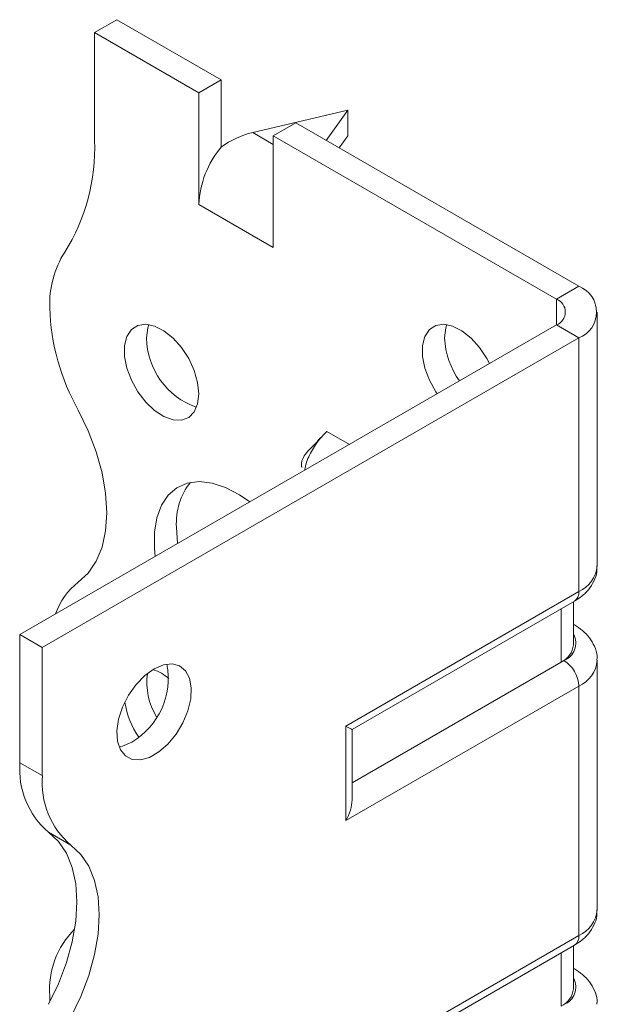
# Model space of a CAD drawing. Header units: millimetres. Extents: x 0 to 210, y 0 to 297.
# Tile 5 of 7: x 143 to 157, y 117 to 141. Entities that reach past the tile are written whole.
import ezdxf

# ---------------------------------------------------------------- set-up
doc = ezdxf.new("R2010")
doc.units = ezdxf.units.MM

msp = doc.modelspace()

# ---------------------------------------------------------------- linework, layer by layer
at = {"color": 7, "linetype": 'Continuous', "lineweight": 15}
for p, q in [((145.135, 140.31), (145.665, 140.616)), ((148.14, 139.187), (145.665, 140.616)), ((145.135, 140.31), (145.135, 137.746)), ((147.61, 138.881), (145.135, 140.31)), ((148.14, 139.187), (147.61, 138.881)), ((148.14, 137.594), (148.14, 139.187)), ((147.61, 136.227), (147.61, 138.881)), ((151.145, 138.472), (148.891, 137.937)), ((150.63, 137.75), (151.145, 138.472)), ((151.145, 138.472), (151.145, 137.86)), ((149.377, 137.86), (149.908, 138.167)), ((156.625, 134.289), (149.908, 138.167)), ((148.891, 137.937), (149.377, 137.656)), ((149.377, 135.207), (149.377, 137.86)), ((156.095, 133.982), (149.377, 137.86)), ((151.145, 137.86), (150.939, 137.571)), ((147.61, 136.227), (149.377, 135.207)), ((156.095, 133.982), (156.625, 134.289)), ((156.095, 133.982), (156.095, 133.37)), ((157.065, 127.654), (157.065, 133.676)), ((143.367, 126.022), (156.095, 133.37)), ((156.095, 133.37), (156.625, 133.064)), ((143.897, 125.716), (156.625, 133.064)), ((156.625, 127.042), (156.625, 133.064)), ((151.186, 130.536), (150.65, 130.845)), ((147.079, 128.572), (147.107, 128.181)), ((151.099, 123.852), (156.625, 127.042)), ((151.246, 123.767), (156.522, 126.813)), ((156.499, 125.779), (156.499, 126.8)), ((156.206, 125.371), (156.206, 126.631)), ((156.522, 126.25), (156.499, 126.263)), ((156.522, 126.25), (156.499, 126.261)), ((143.897, 125.716), (143.367, 126.022)), ((143.367, 122.981), (143.367, 126.022)), ((143.897, 122.675), (143.897, 125.716)), ((156.206, 125.371), (151.246, 122.507)), ((156.272, 125.409), (156.206, 125.371)), ((157.065, 119.489), (157.065, 125.409)), ((156.625, 124.796), (151.099, 121.606)), ((156.625, 118.877), (156.625, 124.796)), ((151.099, 121.606), (151.099, 123.852)), ((151.246, 122.099), (151.246, 123.767)), ((143.367, 122.981), (143.897, 122.675)), ((144.573, 121.023), (144.042, 121.329)), ((151.099, 115.686), (156.625, 118.877)), ((151.246, 115.602), (156.522, 118.648)), ((156.499, 117.614), (156.499, 118.634)), ((156.206, 117.205), (156.206, 118.465)), ((156.522, 118.085), (156.499, 118.098)), ((156.522, 118.085), (156.499, 118.096)), ((144.074, 117.446), (144.077, 117.312))]:
    msp.add_line(p, q, dxfattribs=at)
at = {"color": 7, "linetype": 'Continuous', "lineweight": 15, "flags": 128}
for points in [[(147.61, 131.736), (147.582, 132.006), (147.5, 132.291), (147.37, 132.573), (147.199, 132.835), (146.999, 133.059), (146.781, 133.233), (146.56, 133.345), (146.349, 133.387), (146.162, 133.358), (146.011, 133.259), (145.904, 133.097), (145.849, 132.881), (145.849, 132.625), (145.904, 132.345), (146.011, 132.059), (146.162, 131.785), (146.349, 131.54), (146.56, 131.339), (146.781, 131.196), (146.999, 131.118), (147.199, 131.111), (147.37, 131.176), (147.5, 131.308), (147.582, 131.498), (147.61, 131.736)], [(146.425, 133.38), (146.4, 133.301), (146.372, 133.063)], [(154.504, 132.452), (154.441, 132.574), (154.271, 132.835), (154.07, 133.06), (153.852, 133.234), (153.631, 133.345), (153.421, 133.388), (153.233, 133.359), (153.082, 133.26), (152.975, 133.097), (152.92, 132.881), (152.92, 132.625), (152.975, 132.346), (153.082, 132.06), (153.233, 131.786), (153.266, 131.737)], [(153.496, 133.38), (153.471, 133.301), (153.443, 133.063)], [(144.749, 127.263), (144.986, 127.48), (145.175, 127.761), (145.313, 128.098), (145.397, 128.486), (145.425, 128.915), (145.397, 129.376), (145.313, 129.861), (145.175, 130.357), (144.986, 130.856), (144.749, 131.346)], [(148.819, 129.17), (148.576, 129.339), (148.247, 129.513), (147.924, 129.619), (147.618, 129.654), (147.337, 129.616), (147.09, 129.507), (146.883, 129.331), (146.722, 129.091), (146.612, 128.795), (146.556, 128.452), (146.556, 128.071), (146.576, 127.875)], [(146.549, 125.206), (146.329, 125.047), (146.123, 124.834), (145.944, 124.58), (145.803, 124.301), (145.708, 124.015), (145.667, 123.74), (145.681, 123.493), (145.749, 123.289), (145.868, 123.141), (146.03, 123.059), (146.224, 123.048), (146.438, 123.108), (146.66, 123.236), (146.874, 123.424), (147.069, 123.659), (147.23, 123.928), (147.349, 124.212), (147.417, 124.495), (147.431, 124.758), (147.39, 124.986), (147.295, 125.163), (147.154, 125.278), (146.975, 125.325), (146.769, 125.301), (146.549, 125.206)], [(151.099, 123.852), (151.155, 123.82), (151.199, 123.794), (151.229, 123.777), (151.244, 123.768), (151.246, 123.767)], [(146.019, 123.471), (145.799, 123.376), (145.718, 123.358)], [(144.042, 121.329), (144.278, 121.112), (144.467, 120.832), (144.605, 120.494), (144.689, 120.107), (144.718, 119.678), (144.689, 119.216), (144.605, 118.732), (144.467, 118.235), (144.278, 117.736), (144.042, 117.247)], [(144.573, 116.94), (144.809, 117.43), (144.998, 117.929), (145.136, 118.426), (145.22, 118.91), (145.248, 119.372), (145.22, 119.801), (145.136, 120.188), (144.998, 120.526), (144.809, 120.806), (144.573, 121.023)]]:
    msp.add_lwpolyline(points, dxfattribs=at)
at = {"color": 7, "linetype": 'Continuous', "lineweight": 15}
for centre, radius, start, end in [((140.531, 137.558), 4.608, 327.7485, 2.3387), ((149.91, 136.121), 2.302, 140.2279, 177.3607), ((146.375, 133.87), 2.303, 147.7416, 182.2983), ((156.393, 133.676), 0.655, 290.7834, 69.2166), ((155.979, 133.676), 0.327, 290.7834, 69.2166), ((149.383, 133.943), 5.312, 181.7823, 209.2631), ((148.121, 133.075), 1.749, 180.3918, 251.1718), ((155.329, 133.145), 1.888, 182.4818, 215.715), ((148.638, 128.669), 1.562, 141.8665, 183.5594), ((156.314, 127.729), 0.754, 294.3747, 354.3052), ((145.689, 126.027), 1.553, 127.2348, 161.8283), ((156.38, 127.015), 0.246, 305.0133, 6.2988), ((156.123, 125.813), 0.431, 290.2669, 29.2057), ((155.998, 125.829), 0.503, 294.3747, 354.3052), ((145.134, 124.979), 1.749, 300.3923, 11.1766), ((155.858, 124.762), 0.768, 2.6055, 57.3945), ((156.329, 125.473), 0.738, 293.6724, 355.2487), ((147.961, 124.89), 1.584, 172.4281, 211.2151), ((146.176, 124.127), 1.119, 49.5592, 71.8846), ((147.835, 124.725), 2.005, 188.8966, 214.6427), ((145.32, 122.816), 1.96, 175.1643, 229.312), ((145.851, 122.51), 1.96, 175.1643, 229.312), ((156.314, 119.564), 0.754, 294.3747, 354.3052), ((146.077, 117.603), 2.009, 134.7177, 184.4772), ((156.38, 118.85), 0.246, 305.0133, 6.2988), ((156.123, 117.648), 0.431, 290.2669, 29.2057), ((155.998, 117.663), 0.503, 294.3747, 354.3052)]:
    msp.add_arc(centre, radius, start, end, dxfattribs=at)
for centre, major_axis, ratio, start_param, end_param in [((148.891, 136.712), (1.39, 0.796), 0.717477, 1.181016, 1.704614), ((150.746, 121.81), (0.354, 0.612), 0.577335, 4.71243, 5.497828)]:
    msp.add_ellipse(centre, major_axis=major_axis, ratio=ratio, start_param=start_param, end_param=end_param, dxfattribs=at)
for points, knots in [([(150.503, 130.702), (150.464, 130.655), (150.372, 130.545), (150.232, 130.42), (150.128, 130.294), (150.081, 130.209), (150.061, 130.16), (150.051, 130.126), (150.045, 130.094), (150.043, 130.064), (150.044, 130.036), (150.048, 130.012), (150.055, 129.996), (150.061, 129.994), (150.064, 129.994)], [0, 0, 0, 0, 0.188459, 0.442396, 0.654057, 0.739658, 0.773076, 0.801841, 0.828617, 0.856601, 0.888626, 0.925867, 0.96442, 1, 1, 1, 1]), ([(150.65, 130.845), (150.594, 130.789), (150.456, 130.652), (150.275, 130.372), (150.151, 130.103), (150.13, 129.959), (150.124, 129.923)], [0, 0, 0, 0, 0.225912, 0.558443, 0.890983, 1, 1, 1, 1]), ([(156.522, 126.813), (156.571, 126.844), (156.695, 126.922), (156.858, 127.077), (156.988, 127.282), (157.059, 127.479), (157.057, 127.604), (157.055, 127.651)], [0, 0, 0, 0, 0.161232, 0.408417, 0.640057, 0.862969, 1, 1, 1, 1]), ([(157.056, 125.412), (157.058, 125.446), (157.065, 125.56), (157.003, 125.746), (156.884, 125.951), (156.721, 126.122), (156.586, 126.208), (156.522, 126.25)], [0, 0, 0, 0, 0.098463, 0.327692, 0.552783, 0.785231, 1, 1, 1, 1]), ([(156.522, 118.648), (156.571, 118.678), (156.695, 118.756), (156.858, 118.912), (156.988, 119.117), (157.059, 119.313), (157.057, 119.438), (157.055, 119.486)], [0, 0, 0, 0, 0.161232, 0.408417, 0.640057, 0.862969, 1, 1, 1, 1]), ([(157.056, 117.247), (157.058, 117.281), (157.065, 117.394), (157.003, 117.581), (156.884, 117.786), (156.721, 117.957), (156.586, 118.043), (156.522, 118.085)], [0, 0, 0, 0, 0.098463, 0.327692, 0.552783, 0.785231, 1, 1, 1, 1])]:
    msp.add_open_spline(points, degree=3, knots=knots, dxfattribs=at)

doc.saveas('drawing.dxf')
